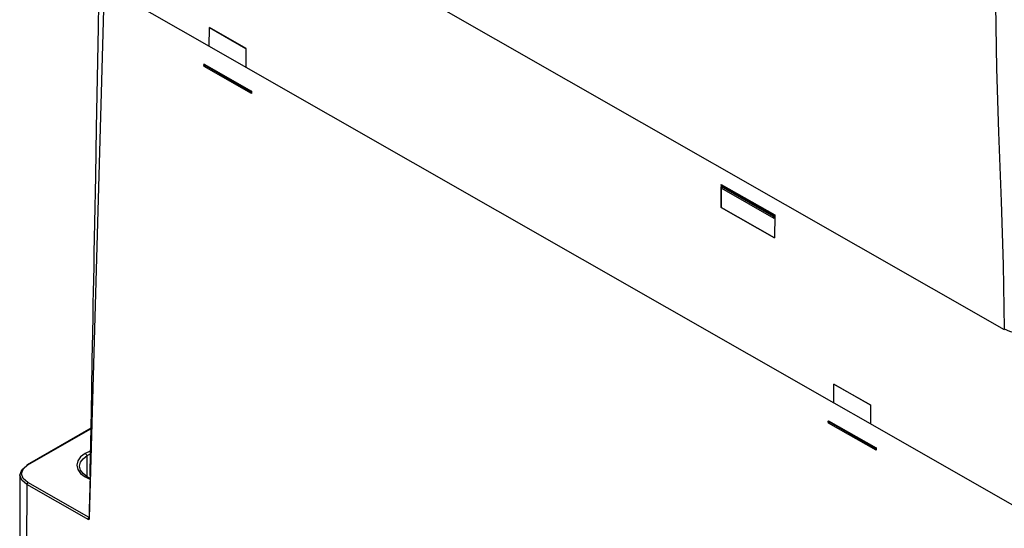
# Model space of a CAD drawing. Header units: millimetres. Extents: x 0 to 1676, y 0 to 1295.
# Tile 50 of 64: x 1212 to 1402, y 849 to 947. Entities that reach past the tile are written whole.
import ezdxf

# ---------------------------------------------------------------- set-up
doc = ezdxf.new("R2010")
doc.units = ezdxf.units.MM
doc.header["$LTSCALE"] = 6

msp = doc.modelspace()

# ---------------------------------------------------------------- linework, layer by layer
for p, q in [((1230.316, 985.112), (1401.981, 887.05)), ((1228.102, 953.381), (1227.531, 932.801)), ((1248.458, 941.753), (1228.102, 953.381)), ((1248.403, 941.721), (1248.425, 945.401)), ((1248.425, 945.427), (1255.496, 941.388)), ((1248.425, 945.401), (1248.425, 945.427)), ((1255.499, 941.363), (1248.428, 945.403)), ((1255.529, 937.713), (1248.458, 941.753)), ((1255.496, 941.361), (1255.474, 937.682)), ((1255.496, 941.388), (1255.496, 941.361)), ((1247.418, 938.354), (1247.319, 938.289)), ((1247.319, 938.289), (1256.46, 933.068)), ((1247.321, 938.186), (1247.319, 938.289)), ((1256.461, 932.965), (1247.321, 938.186)), ((1247.419, 937.881), (1247.321, 938.186)), ((1247.418, 938.354), (1256.564, 933.13)), ((1256.564, 932.657), (1247.419, 937.881)), ((1369.089, 872.843), (1255.529, 937.713)), ((1227.531, 932.801), (1225.175, 850.665)), ((1256.564, 933.13), (1256.46, 933.068)), ((1256.46, 933.068), (1256.461, 932.965)), ((1256.461, 932.965), (1256.564, 932.657)), ((1256.564, 933.13), (1256.564, 932.657)), ((1347.275, 914.921), (1347.414, 915.005)), ((1357.39, 909.143), (1347.275, 914.921)), ((1347.275, 914.921), (1347.282, 914.672)), ((1347.305, 914.939), (1347.306, 915.104)), ((1347.306, 915.104), (1357.633, 909.205)), ((1347.31, 915.102), (1347.309, 914.941)), ((1347.414, 915.005), (1357.529, 909.227)), ((1347.278, 910.647), (1347.303, 914.612)), ((1357.397, 908.893), (1347.282, 914.672)), ((1347.282, 914.672), (1347.41, 914.316)), ((1347.307, 914.602), (1347.282, 910.65)), ((1357.525, 908.537), (1347.41, 914.316)), ((1347.278, 910.647), (1347.282, 910.65)), ((1357.608, 904.747), (1347.278, 910.647)), ((1347.282, 910.65), (1357.608, 904.751)), ((1357.39, 909.143), (1357.529, 909.227)), ((1357.529, 909.227), (1357.525, 908.537)), ((1357.633, 909.205), (1357.608, 904.747)), ((1357.397, 908.893), (1357.39, 909.143)), ((1357.525, 908.537), (1357.397, 908.893)), ((1401.981, 887.05), (1401.98, 887.216)), ((1369.033, 872.812), (1369.055, 876.491)), ((1369.055, 876.491), (1369.056, 876.518)), ((1369.056, 876.518), (1376.127, 872.479)), ((1376.13, 872.454), (1369.059, 876.493)), ((1376.16, 868.804), (1369.089, 872.843)), ((1376.126, 872.452), (1376.104, 868.773)), ((1376.127, 872.479), (1376.126, 872.452)), ((1368.05, 869.444), (1367.951, 869.38)), ((1367.951, 869.38), (1377.092, 864.158)), ((1367.953, 869.277), (1367.951, 869.38)), ((1377.093, 864.055), (1367.953, 869.277)), ((1368.05, 868.971), (1367.953, 869.277)), ((1368.05, 869.444), (1377.196, 864.22)), ((1225.496, 867.988), (1213.214, 860.897)), ((1213.363, 860.883), (1225.495, 867.887)), ((1377.196, 863.747), (1368.05, 868.971)), ((1403.952, 852.929), (1376.16, 868.804)), ((1225.374, 863.536), (1224.422, 863.095)), ((1377.196, 864.22), (1377.092, 864.158)), ((1377.092, 864.158), (1377.093, 864.055)), ((1377.093, 864.055), (1377.196, 863.747)), ((1377.196, 864.22), (1377.196, 863.747)), ((1224.813, 862.691), (1225.351, 862.96)), ((1224.832, 858.61), (1224.813, 862.691)), ((1211.834, 858.951), (1211.78, 847.004)), ((1213.152, 857.106), (1213.098, 845.192)), ((1225.123, 850.267), (1213.152, 857.106)), ((1225.174, 850.726), (1213.363, 857.472)), ((1225.175, 850.665), (1225.174, 850.482))]:
    msp.add_line(p, q)
at = {"flags": 128}
for points in [[(1227.09, 954.795), (1226.963, 945.474), (1226.745, 935.653), (1226.566, 926.042), (1226.394, 916.705), (1226.228, 907.682), (1226.173, 904.726), (1226.121, 901.916), (1226.072, 899.252), (1226.026, 896.735), (1225.982, 894.364), (1225.941, 892.134), (1225.894, 889.551), (1225.834, 886.297), (1225.741, 881.254), (1225.628, 875.152), (1225.497, 867.989), (1225.345, 859.766), (1225.328, 858.855)], [(1400.291, 949.821), (1400.488, 937.5), (1400.881, 925.227), (1401.385, 911.791), (1401.779, 899.537), (1401.98, 887.216)], [(1224.422, 863.095), (1223.538, 862.43), (1222.982, 861.658), (1222.792, 860.831), (1222.982, 860.004), (1223.538, 859.235), (1224.422, 858.576), (1225.333, 858.156)], [(1225.341, 858.359), (1224.813, 858.621), (1224.017, 859.214), (1223.516, 859.907), (1223.345, 860.651), (1223.516, 861.397), (1224.017, 862.092), (1224.813, 862.691)], [(1211.834, 858.93), (1212.177, 859.919), (1213.152, 860.76)], [(1213.363, 857.472), (1212.453, 858.252), (1212.133, 859.174), (1212.453, 860.098), (1213.363, 860.883)], [(1213.152, 857.106), (1212.177, 857.942), (1211.834, 858.93)], [(1225.409, 858.963), (1225.345, 856.655), (1225.221, 852.26), (1225.189, 851.113), (1225.177, 850.712), (1225.176, 850.666)], [(1225.123, 850.267), (1225.124, 850.276), (1225.123, 850.286), (1225.114, 850.313), (1225.061, 850.45), (1225.045, 850.545), (1225.051, 850.597), (1225.071, 850.635)], [(1225.071, 850.635), (1225.121, 850.687), (1225.174, 850.726)], [(1225.071, 850.635), (1225.142, 850.6), (1225.17, 850.593), (1225.19, 850.594), (1225.201, 850.604), (1225.201, 850.62), (1225.176, 850.666)], [(1225.174, 850.482), (1225.158, 850.331), (1225.143, 850.288), (1225.123, 850.267)]]:
    msp.add_lwpolyline(points, dxfattribs=at)
for centre, radius, start, end in [((1406.198, 895.262), 9.084, 242.3351, 298.01179), ((1223.823, 862.124), 1.141, 29.79853, 58.35204), ((1213.299, 860.776), 0.148, 125.03185, 186.28033), ((1213.276, 860.761), 0.15, 54.68438, 114.40765), ((1213.611, 857.086), 0.459, 122.65782, 177.51401)]:
    msp.add_arc(centre, radius, start, end)

doc.saveas('drawing.dxf')
